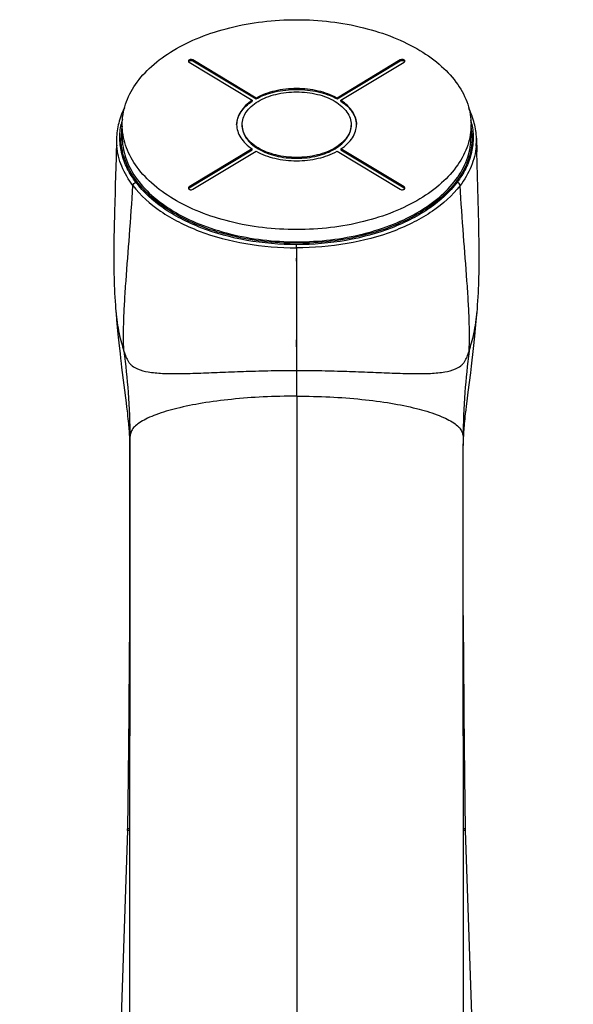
# Model space of a CAD drawing. Header units: millimetres. Extents: x 246 to 966, y 66 to 827.
# Tile 15 of 18: x 355 to 406, y 736 to 827. Entities that reach past the tile are written whole.
import ezdxf

# ---------------------------------------------------------------- set-up
doc = ezdxf.new("R2010")
doc.units = ezdxf.units.MM
doc.header["$LTSCALE"] = 65.395
doc.layers.get('0').update_dxf_attribs({"linetype": 'CONTINUOUS'})

msp = doc.modelspace()

# ---------------------------------------------------------------- linework, layer by layer
at = {"color": 7, "linetype": 'CONTINUOUS'}
for p, q in [((370.842, 822.6), (376.637, 819.113)), ((376.99, 819.326), (371.195, 822.813)), ((371.195, 822.733), (376.99, 819.246)), ((390.202, 822.813), (384.407, 819.326)), ((384.407, 819.246), (390.202, 822.734)), ((384.76, 819.113), (390.555, 822.601)), ((376.99, 819.246), (376.99, 819.326)), ((384.407, 819.326), (384.407, 819.246)), ((376.637, 819.113), (376.637, 819.033)), ((384.76, 819.033), (384.76, 819.113)), ((364.699, 815.763), (364.699, 816.881)), ((396.699, 815.763), (396.699, 816.882)), ((364.185, 815.599), (364.139, 813.826)), ((397.192, 815.628), (397.223, 814.395)), ((376.637, 814.65), (370.842, 811.162)), ((370.842, 811.082), (376.637, 814.57)), ((371.195, 810.949), (376.99, 814.437)), ((376.637, 814.57), (376.637, 814.65)), ((384.407, 814.437), (390.202, 810.95)), ((384.76, 814.65), (384.76, 814.57)), ((390.555, 811.162), (384.76, 814.65)), ((384.76, 814.57), (390.555, 811.082)), ((397.406, 807.768), (397.223, 814.395)), ((364.139, 813.826), (364.07, 811.362)), ((364.001, 808.908), (363.962, 807.359)), ((397.426, 806.84), (397.406, 807.768)), ((363.962, 807.359), (363.945, 806.478)), ((397.437, 806.231), (397.426, 806.84)), ((363.936, 805.893), (363.931, 805.299)), ((363.945, 806.478), (363.936, 805.893)), ((397.444, 805.622), (397.437, 806.231)), ((363.931, 805.299), (363.929, 804.694)), ((397.448, 805.013), (397.444, 805.622)), ((397.448, 804.411), (397.448, 805.013)), ((363.929, 804.694), (363.932, 804.084)), ((363.932, 804.084), (363.94, 803.474)), ((364.118, 799.788), (364.14, 799.527)), ((364.14, 799.527), (364.19, 798.961)), ((397.205, 799.154), (397.249, 799.663)), ((397.249, 799.663), (397.278, 800.02)), ((364.19, 798.961), (364.253, 798.288)), ((397.146, 798.505), (397.205, 799.154)), ((364.253, 798.288), (364.314, 797.669)), ((364.314, 797.669), (364.426, 796.58)), ((397.045, 797.478), (397.116, 798.195)), ((397.116, 798.195), (397.146, 798.505)), ((396.927, 796.346), (397.045, 797.478)), ((364.426, 796.58), (364.5, 795.898)), ((364.5, 795.898), (364.549, 795.46)), ((396.866, 795.786), (396.927, 796.346)), ((364.549, 795.46), (364.605, 794.975)), ((364.605, 794.975), (364.651, 794.593)), ((396.743, 794.724), (396.809, 795.281)), ((396.809, 795.281), (396.866, 795.786)), ((364.651, 794.593), (365.062, 791.361)), ((396.441, 792.353), (396.668, 794.119)), ((396.668, 794.119), (396.743, 794.724)), ((396.335, 791.522), (396.441, 792.353)), ((365.062, 791.361), (365.109, 790.978)), ((396.28, 791.065), (396.335, 791.522)), ((365.109, 790.978), (365.152, 790.609)), ((365.152, 790.609), (365.175, 790.403)), ((365.175, 790.403), (365.202, 790.152)), ((396.171, 790.105), (396.202, 790.392)), ((396.202, 790.392), (396.236, 790.691)), ((396.236, 790.691), (396.28, 791.065)), ((365.202, 790.152), (365.227, 789.906)), ((365.227, 789.906), (365.251, 789.667)), ((365.251, 789.667), (365.268, 789.479)), ((365.268, 789.479), (365.285, 789.294)), ((396.108, 789.464), (396.128, 789.671)), ((396.128, 789.671), (396.149, 789.884)), ((396.149, 789.884), (396.171, 790.105)), ((365.285, 789.294), (365.3, 789.113)), ((365.3, 789.113), (365.314, 788.934)), ((365.314, 788.934), (365.327, 788.757)), ((365.327, 788.757), (365.339, 788.583)), ((365.339, 788.583), (365.35, 788.41)), ((396.035, 788.52), (396.047, 788.699)), ((396.047, 788.699), (396.06, 788.883)), ((396.06, 788.883), (396.075, 789.071)), ((396.075, 789.071), (396.091, 789.265)), ((396.091, 789.265), (396.108, 789.464)), ((365.35, 788.41), (365.36, 788.243)), ((365.36, 788.243), (365.368, 788.084)), ((365.368, 788.084), (365.375, 787.933)), ((365.375, 787.933), (365.381, 787.794)), ((365.38, 787.898), (365.381, 787.849)), ((365.381, 787.849), (365.383, 787.764)), ((365.381, 787.794), (365.385, 787.7)), ((365.383, 787.764), (365.385, 787.663)), ((395.992, 787.648), (395.994, 787.735)), ((395.993, 787.7), (396, 787.863)), ((395.994, 787.735), (395.996, 787.831)), ((395.996, 787.831), (395.998, 787.897)), ((396, 787.863), (396.006, 788.015)), ((396.006, 788.015), (396.015, 788.176)), ((396.015, 788.176), (396.024, 788.344)), ((396.024, 788.344), (396.035, 788.52)), ((365.385, 787.663), (365.386, 787.579)), ((365.387, 787.454), (365.385, 703.228)), ((365.386, 787.579), (365.387, 787.519)), ((365.387, 787.519), (365.387, 787.454)), ((395.991, 787.576), (395.992, 787.648)), ((395.991, 787.523), (395.991, 787.576)), ((395.991, 787.456), (395.991, 787.523)), ((395.993, 703.215), (395.991, 787.456)), ((365.387, 773.073), (365.347, 768.225)), ((396.031, 768.225), (395.991, 773.073)), ((365.347, 768.225), (365.299, 762.934)), ((396.078, 762.934), (396.031, 768.225)), ((365.299, 762.934), (365.242, 757.109)), ((396.136, 757.109), (396.078, 762.934)), ((365.242, 757.109), (365.19, 752.28)), ((396.188, 752.26), (396.136, 757.109)), ((365.186, 752.116), (355.3, 465.505))]:
    msp.add_line(p, q, dxfattribs=at)
at = {"color": 9, "linetype": 'CONTINUOUS'}
for p, q in [((371.195, 822.813), (371.195, 822.733)), ((390.202, 822.734), (390.202, 822.813)), ((370.842, 811.162), (370.842, 811.082)), ((390.555, 811.082), (390.555, 811.162)), ((380.689, 805.573), (380.689, 791.975)), ((380.689, 804.362), (380.689, 804.632)), ((380.689, 796.508), (380.689, 797.148)), ((380.689, 791.975), (380.714, 791.975)), ((380.714, 791.975), (380.711, 707.349)), ((365.402, 703.948), (365.405, 788.153)), ((365.382, 752.119), (365.186, 752.116)), ((365.204, 752.117), (365.186, 752.116)), ((365.386, 752.279), (365.19, 752.28)), ((365.208, 752.28), (365.19, 752.28)), ((365.386, 752.119), (365.344, 752.118)), ((396.188, 752.28), (395.992, 752.279)), ((396.121, 752.118), (395.992, 752.118)), ((396.192, 752.116), (395.996, 752.118)), ((396.188, 752.28), (396.17, 752.28)), ((396.192, 752.116), (396.174, 752.117))]:
    msp.add_line(p, q, dxfattribs=at)
at = {"color": 7, "linetype": 'CONTINUOUS'}
for points in [[(364.07, 811.362), (364.049, 810.62), (364.001, 808.908)], [(397.278, 800.02), (397.304, 800.361), (397.328, 800.719), (397.35, 801.086), (397.37, 801.457), (397.387, 801.828), (397.402, 802.194), (397.415, 802.549), (397.424, 802.887), (397.432, 803.211), (397.438, 803.52), (397.443, 803.82), (397.448, 804.411)], [(363.94, 803.474), (363.947, 803.164), (363.955, 802.845), (363.965, 802.513), (363.977, 802.16), (363.992, 801.795), (364.01, 801.423), (364.03, 801.051), (364.052, 800.686), (364.076, 800.333), (364.101, 800.003), (364.118, 799.788)], [(406.078, 465.505), (396.191, 752.133), (396.189, 752.196), (396.188, 752.26)]]:
    msp.add_lwpolyline(points, dxfattribs=at)
at = {"color": 9, "linetype": 'CONTINUOUS'}
for centre, radius, start, end in [((370.501, 815.679), 5.903, 169.65176, 179.96386), ((370.793, 815.637), 6.315, 164.0767, 168.26613), ((390.613, 815.643), 6.286, 11.71034, 14.91871), ((390.896, 815.68), 5.903, 0.03602, 10.34872), ((370.283, 815.457), 6.1, 178.68557, 185.00835), ((391.095, 815.458), 6.1, 354.84264, 1.3354), ((380.252, 787.433), 14.865, 178.63041, 179.97984), ((382.833, 787.374), 17.446, 177.44202, 178.63789)]:
    msp.add_arc(centre, radius, start, end, dxfattribs=at)
at = {"color": 7, "linetype": 'CONTINUOUS'}
msp.add_arc((358.19, 752.358), 7, 358.02438, 359.36417, dxfattribs=at)
for points, knots in [([(364.699, 816.881), (364.699, 817.197), (364.751, 817.835), (365.068, 819.112), (365.88, 820.677), (367.401, 822.346), (369.415, 823.795), (371.847, 824.976), (374.608, 825.851), (377.595, 826.39), (380.699, 826.571), (383.802, 826.39), (386.79, 825.851), (389.55, 824.976), (391.982, 823.795), (393.996, 822.347), (395.517, 820.678), (396.329, 819.112), (396.646, 817.835), (396.699, 817.197), (396.699, 816.882)], [0, 0, 0, 0, 0.023193, 0.046772, 0.096316, 0.15085, 0.211285, 0.277517, 0.348687, 0.423415, 0.500001, 0.576587, 0.651316, 0.722485, 0.788717, 0.849151, 0.903684, 0.953228, 0.976807, 1, 1, 1, 1]), ([(371.195, 822.813), (371.157, 822.836), (371.064, 822.863), (370.947, 822.857), (370.861, 822.826), (370.799, 822.788), (370.769, 822.738), (370.769, 822.707)], [0, 0, 0, 0, 0.269569, 0.559659, 0.693772, 0.81234, 1, 1, 1, 1]), ([(370.769, 822.707), (370.769, 822.687), (370.785, 822.642), (370.821, 822.613), (370.842, 822.6)], [0, 0, 0, 0, 0.453973, 1, 1, 1, 1]), ([(370.778, 822.667), (370.781, 822.673), (370.796, 822.7), (370.821, 822.721), (370.842, 822.733)], [0, 0, 0, 0, 0.22709, 1, 1, 1, 1]), ([(370.894, 822.757), (370.944, 822.775), (371.049, 822.786), (371.152, 822.759), (371.195, 822.733)], [0, 0, 0, 0, 0.513584, 1, 1, 1, 1]), ([(390.629, 822.707), (390.629, 822.738), (390.598, 822.788), (390.536, 822.826), (390.45, 822.857), (390.333, 822.863), (390.24, 822.836), (390.202, 822.813)], [0, 0, 0, 0, 0.187659, 0.306227, 0.440339, 0.730429, 1, 1, 1, 1]), ([(390.202, 822.734), (390.245, 822.759), (390.348, 822.786), (390.454, 822.775), (390.504, 822.757)], [0, 0, 0, 0, 0.486417, 1, 1, 1, 1]), ([(390.555, 822.734), (390.563, 822.729), (390.588, 822.712), (390.61, 822.687), (390.62, 822.667)], [0, 0, 0, 0, 0.277142, 1, 1, 1, 1]), ([(390.555, 822.601), (390.576, 822.613), (390.612, 822.642), (390.629, 822.687), (390.629, 822.707)], [0, 0, 0, 0, 0.546028, 1, 1, 1, 1]), ([(384.407, 819.326), (383.871, 819.62), (382.648, 820.054), (380.699, 820.263), (378.75, 820.054), (377.526, 819.62), (376.99, 819.326)], [0, 0, 0, 0, 0.239189, 0.499999, 0.76081, 1, 1, 1, 1]), ([(375.699, 816.881), (375.699, 817.08), (375.768, 817.491), (376.068, 818.067), (376.543, 818.589), (377.419, 819.218), (378.828, 819.751), (380.699, 819.964), (382.57, 819.751), (383.979, 819.218), (384.854, 818.589), (385.329, 818.067), (385.629, 817.491), (385.699, 817.08), (385.699, 816.881)], [0, 0, 0, 0, 0.046698, 0.096321, 0.150942, 0.211474, 0.348722, 0.500001, 0.65128, 0.788528, 0.849059, 0.90368, 0.953303, 1, 1, 1, 1]), ([(376.99, 819.246), (377.526, 819.541), (378.75, 819.974), (380.699, 820.183), (382.648, 819.974), (383.871, 819.541), (384.407, 819.246)], [0, 0, 0, 0, 0.23919, 0.500001, 0.760811, 1, 1, 1, 1]), ([(364.908, 818.432), (364.686, 817.986), (364.334, 817.061), (364.196, 816.08), (364.185, 815.597)], [0, 0, 0, 0, 0.507717, 1, 1, 1, 1]), ([(376.637, 819.113), (376.419, 818.969), (376.024, 818.661), (375.558, 818.111), (375.266, 817.511), (375.199, 817.087), (375.199, 816.881)], [0, 0, 0, 0, 0.283726, 0.541145, 0.776833, 1, 1, 1, 1]), ([(375.2, 816.881), (375.208, 817.08), (375.288, 817.49), (375.584, 818.066), (376.042, 818.596), (376.426, 818.894), (376.637, 819.033)], [0, 0, 0, 0, 0.223119, 0.459352, 0.71696, 1, 1, 1, 1]), ([(386.199, 816.881), (386.199, 817.087), (386.131, 817.511), (385.839, 818.111), (385.373, 818.661), (384.978, 818.969), (384.76, 819.113)], [0, 0, 0, 0, 0.223168, 0.458856, 0.716274, 1, 1, 1, 1]), ([(384.76, 819.033), (384.972, 818.894), (385.355, 818.596), (385.813, 818.066), (386.109, 817.49), (386.189, 817.081), (386.197, 816.881)], [0, 0, 0, 0, 0.28304, 0.540647, 0.77688, 1, 1, 1, 1]), ([(397.192, 815.628), (397.179, 816.093), (397.046, 817.038), (396.714, 817.931), (396.505, 818.362)], [0, 0, 0, 0, 0.492651, 1, 1, 1, 1]), ([(396.699, 816.882), (396.699, 816.566), (396.646, 815.928), (396.329, 814.651), (395.517, 813.085), (393.996, 811.416), (391.982, 809.968), (389.55, 808.787), (386.79, 807.911), (383.802, 807.373), (380.699, 807.191), (377.595, 807.373), (374.608, 807.911), (371.847, 808.787), (369.415, 809.968), (367.401, 811.416), (365.88, 813.085), (365.068, 814.651), (364.751, 815.928), (364.699, 816.566), (364.699, 816.881)], [0, 0, 0, 0, 0.023193, 0.046772, 0.096316, 0.15085, 0.211285, 0.277517, 0.348687, 0.423415, 0.500001, 0.576587, 0.651316, 0.722485, 0.788717, 0.849151, 0.903684, 0.953228, 0.976807, 1, 1, 1, 1]), ([(375.199, 816.881), (375.199, 816.676), (375.266, 816.251), (375.558, 815.652), (376.024, 815.102), (376.419, 814.793), (376.637, 814.65)], [0, 0, 0, 0, 0.223168, 0.458856, 0.716274, 1, 1, 1, 1]), ([(385.699, 816.881), (385.699, 816.683), (385.629, 816.271), (385.329, 815.696), (384.854, 815.173), (383.979, 814.545), (382.57, 814.012), (380.699, 813.799), (378.828, 814.012), (377.419, 814.545), (376.543, 815.173), (376.068, 815.695), (375.768, 816.271), (375.699, 816.683), (375.699, 816.881)], [0, 0, 0, 0, 0.046698, 0.096321, 0.150942, 0.211474, 0.348722, 0.500001, 0.65128, 0.788528, 0.849059, 0.90368, 0.953303, 1, 1, 1, 1]), ([(375.699, 816.801), (375.699, 816.603), (375.768, 816.192), (376.068, 815.616), (376.543, 815.093), (377.419, 814.465), (378.828, 813.932), (380.699, 813.719), (382.57, 813.932), (383.979, 814.465), (384.854, 815.093), (385.329, 815.616), (385.629, 816.192), (385.699, 816.603), (385.699, 816.802)], [0, 0, 0, 0, 0.046697, 0.09632, 0.150941, 0.211472, 0.34872, 0.499999, 0.651278, 0.788526, 0.849058, 0.903679, 0.953302, 1, 1, 1, 1]), ([(384.76, 814.65), (384.978, 814.793), (385.373, 815.102), (385.839, 815.652), (386.131, 816.251), (386.199, 816.676), (386.199, 816.881)], [0, 0, 0, 0, 0.283726, 0.541145, 0.776833, 1, 1, 1, 1]), ([(376.99, 814.437), (377.526, 814.142), (378.75, 813.709), (380.699, 813.5), (382.648, 813.709), (383.871, 814.142), (384.407, 814.437)], [0, 0, 0, 0, 0.239189, 0.499999, 0.76081, 1, 1, 1, 1]), ([(370.842, 811.162), (370.821, 811.15), (370.785, 811.121), (370.769, 811.076), (370.769, 811.056)], [0, 0, 0, 0, 0.546028, 1, 1, 1, 1]), ([(390.629, 811.056), (390.629, 811.076), (390.612, 811.121), (390.576, 811.15), (390.555, 811.162)], [0, 0, 0, 0, 0.453973, 1, 1, 1, 1]), ([(370.769, 811.056), (370.769, 811.025), (370.799, 810.975), (370.861, 810.936), (370.947, 810.906), (371.064, 810.9), (371.157, 810.926), (371.195, 810.949)], [0, 0, 0, 0, 0.187659, 0.306227, 0.440339, 0.730429, 1, 1, 1, 1]), ([(370.778, 811.016), (370.78, 811.021), (370.791, 811.04), (370.807, 811.057), (370.82, 811.067)], [0, 0, 0, 0, 0.232933, 1, 1, 1, 1]), ([(390.202, 810.95), (390.24, 810.926), (390.333, 810.9), (390.45, 810.906), (390.536, 810.937), (390.598, 810.975), (390.629, 811.025), (390.629, 811.056)], [0, 0, 0, 0, 0.269569, 0.559659, 0.693772, 0.81234, 1, 1, 1, 1]), ([(390.555, 811.082), (390.563, 811.078), (390.588, 811.061), (390.61, 811.036), (390.62, 811.016)], [0, 0, 0, 0, 0.276889, 1, 1, 1, 1])]:
    msp.add_open_spline(points, degree=3, knots=knots, dxfattribs=at)
for points in [[(370.842, 822.733), (370.858, 822.743), (370.876, 822.751), (370.894, 822.757)], [(390.504, 822.757), (390.521, 822.751), (390.539, 822.743), (390.555, 822.734)], [(370.82, 811.067), (370.827, 811.073), (370.834, 811.078), (370.842, 811.082)]]:
    msp.add_open_spline(points, degree=3, dxfattribs=at)
at = {"color": 9, "linetype": 'CONTINUOUS'}
for points, knots in [([(365.96, 811.588), (365.658, 811.989), (365.135, 812.819), (364.625, 814.17), (364.431, 815.555), (364.517, 816.474), (364.61, 816.921)], [0, 0, 0, 0, 0.265554, 0.516274, 0.758528, 1, 1, 1, 1]), ([(396.768, 816.919), (396.861, 816.473), (396.946, 815.554), (396.753, 814.17), (396.243, 812.82), (395.721, 811.99), (395.418, 811.59)], [0, 0, 0, 0, 0.241467, 0.483724, 0.734446, 1, 1, 1, 1]), ([(396.799, 815.684), (396.799, 815.366), (396.746, 814.724), (396.427, 813.439), (395.61, 811.864), (394.079, 810.184), (392.052, 808.727), (389.605, 807.538), (386.828, 806.657), (383.821, 806.116), (380.699, 805.933), (377.576, 806.116), (374.569, 806.657), (371.792, 807.538), (369.345, 808.727), (367.318, 810.184), (365.788, 811.863), (364.97, 813.439), (364.651, 814.724), (364.599, 815.366), (364.599, 815.683)], [0, 0, 0, 0, 0.023193, 0.046772, 0.096316, 0.15085, 0.211285, 0.277517, 0.348687, 0.423416, 0.500002, 0.576588, 0.651316, 0.722486, 0.788717, 0.849151, 0.903684, 0.953228, 0.976807, 1, 1, 1, 1]), ([(364.699, 815.763), (364.699, 815.447), (364.751, 814.81), (365.068, 813.533), (365.88, 811.967), (367.401, 810.298), (369.415, 808.85), (371.847, 807.669), (374.608, 806.793), (377.595, 806.255), (380.699, 806.073), (383.802, 806.255), (386.79, 806.793), (389.55, 807.669), (391.982, 808.85), (393.996, 810.298), (395.517, 811.967), (396.329, 813.533), (396.646, 814.81), (396.699, 815.448), (396.699, 815.763)], [0, 0, 0, 0, 0.023193, 0.046772, 0.096316, 0.150849, 0.211283, 0.277515, 0.348684, 0.423413, 0.499999, 0.576585, 0.651313, 0.722483, 0.788715, 0.84915, 0.903684, 0.953228, 0.976807, 1, 1, 1, 1]), ([(365.69, 811.293), (365.276, 811.834), (364.591, 812.984), (364.262, 814.288), (364.207, 814.924)], [0, 0, 0, 0, 0.516245, 1, 1, 1, 1]), ([(397.17, 814.91), (397.113, 814.276), (396.783, 812.978), (396.101, 811.833), (395.688, 811.293)], [0, 0, 0, 0, 0.483756, 1, 1, 1, 1]), ([(364.857, 796.115), (364.831, 796.548), (364.811, 797.491), (364.843, 799.005), (364.927, 800.713), (365.099, 803.305), (365.381, 806.848), (365.591, 809.766), (365.69, 811.292)], [0, 0, 0, 0, 0.085687, 0.185835, 0.298803, 0.422929, 0.698249, 1, 1, 1, 1]), ([(365.69, 811.293), (365.696, 811.359), (365.768, 811.49), (365.892, 811.567), (365.961, 811.587)], [0, 0, 0, 0, 0.479978, 1, 1, 1, 1]), ([(365.69, 811.292), (366.389, 810.378), (367.762, 809.16), (369.905, 807.902), (372.48, 806.768), (376.098, 805.82), (379.134, 805.573), (380.689, 805.573)], [0, 0, 0, 0, 0.20885, 0.325809, 0.450445, 0.717988, 1, 1, 1, 1]), ([(380.69, 805.871), (379.161, 805.871), (376.176, 806.124), (372.622, 807.075), (370.095, 808.208), (367.99, 809.467), (366.647, 810.681), (365.96, 811.588)], [0, 0, 0, 0, 0.281499, 0.548716, 0.673336, 0.790424, 1, 1, 1, 1]), ([(395.688, 811.293), (394.989, 810.378), (393.615, 809.161), (391.473, 807.902), (388.898, 806.769), (385.279, 805.821), (382.244, 805.572), (380.689, 805.573)], [0, 0, 0, 0, 0.208867, 0.325823, 0.450459, 0.717997, 1, 1, 1, 1]), ([(395.418, 811.59), (394.732, 810.682), (393.388, 809.468), (391.285, 808.209), (388.757, 807.075), (385.203, 806.124), (382.218, 805.871), (380.69, 805.871)], [0, 0, 0, 0, 0.209572, 0.326658, 0.451278, 0.718496, 1, 1, 1, 1]), ([(395.688, 811.293), (395.682, 811.36), (395.61, 811.491), (395.486, 811.567), (395.417, 811.587)], [0, 0, 0, 0, 0.480042, 1, 1, 1, 1]), ([(396.521, 796.114), (396.547, 796.548), (396.567, 797.491), (396.535, 799.005), (396.451, 800.713), (396.279, 803.305), (395.997, 806.849), (395.786, 809.767), (395.688, 811.293)], [0, 0, 0, 0, 0.085686, 0.185835, 0.298803, 0.422929, 0.69825, 1, 1, 1, 1]), ([(380.689, 805.573), (380.689, 805.601), (380.688, 805.7), (380.689, 805.8), (380.69, 805.871)], [0, 0, 0, 0, 0.280725, 1, 1, 1, 1]), ([(364.12, 799.766), (364.177, 799.079), (364.316, 798.101), (364.615, 796.892), (364.779, 796.362), (364.856, 796.114)], [0, 0, 0, 0, 0.554275, 0.791085, 1, 1, 1, 1]), ([(396.521, 796.114), (396.599, 796.362), (396.763, 796.892), (397.062, 798.101), (397.201, 799.079), (397.258, 799.766)], [0, 0, 0, 0, 0.208914, 0.445725, 1, 1, 1, 1]), ([(364.856, 796.114), (365.013, 794.849), (365.291, 792.201), (365.404, 789.539), (365.404, 788.153)], [0, 0, 0, 0, 0.479263, 1, 1, 1, 1]), ([(364.857, 796.114), (364.912, 795.936), (365.023, 795.596), (365.221, 795.2), (365.427, 794.931), (365.693, 794.684), (365.942, 794.549), (366.119, 794.474)], [0, 0, 0, 0, 0.260412, 0.497015, 0.612086, 0.731432, 1, 1, 1, 1]), ([(395.259, 794.474), (395.436, 794.549), (395.685, 794.684), (395.951, 794.931), (396.157, 795.2), (396.355, 795.596), (396.466, 795.936), (396.521, 796.114)], [0, 0, 0, 0, 0.268568, 0.387915, 0.502986, 0.739588, 1, 1, 1, 1]), ([(396.521, 796.114), (396.364, 794.849), (396.086, 792.201), (395.973, 789.539), (395.973, 788.153)], [0, 0, 0, 0, 0.479264, 1, 1, 1, 1]), ([(366.119, 794.474), (366.431, 794.342), (366.966, 794.21), (367.735, 794.109), (368.708, 794.041), (369.783, 794.034), (370.956, 794.06), (371.59, 794.079), (371.918, 794.093)], [0, 0, 0, 0, 0.173904, 0.279605, 0.398168, 0.674284, 0.831378, 1, 1, 1, 1]), ([(371.918, 794.093), (372.244, 794.106), (372.911, 794.131), (374.3, 794.189), (376.121, 794.26), (378.377, 794.321), (379.912, 794.334), (380.689, 794.335)], [0, 0, 0, 0, 0.11147, 0.228301, 0.47515, 0.734454, 1, 1, 1, 1]), ([(380.689, 794.335), (381.466, 794.334), (383.001, 794.321), (385.257, 794.26), (387.078, 794.189), (388.467, 794.131), (389.134, 794.106), (389.46, 794.093)], [0, 0, 0, 0, 0.265546, 0.52485, 0.771699, 0.88853, 1, 1, 1, 1]), ([(389.46, 794.093), (389.788, 794.079), (390.422, 794.06), (391.594, 794.034), (392.67, 794.041), (393.643, 794.109), (394.412, 794.21), (394.947, 794.342), (395.259, 794.474)], [0, 0, 0, 0, 0.168622, 0.325716, 0.601832, 0.720396, 0.826096, 1, 1, 1, 1]), ([(380.689, 791.975), (379.673, 791.975), (377.68, 791.927), (374.791, 791.715), (372.136, 791.371), (369.82, 790.91), (368.152, 790.42), (367.061, 789.972), (366.426, 789.64), (365.935, 789.296), (365.595, 788.93), (365.436, 788.535), (365.409, 788.277), (365.405, 788.153)], [0, 0, 0, 0, 0.185168, 0.36335, 0.527887, 0.672811, 0.79352, 0.844102, 0.887662, 0.923904, 0.953063, 0.977305, 1, 1, 1, 1]), ([(380.714, 791.975), (381.728, 791.975), (383.719, 791.927), (386.604, 791.714), (389.254, 791.369), (391.566, 790.909), (393.232, 790.418), (394.321, 789.97), (394.955, 789.639), (395.445, 789.295), (395.739, 788.976), (395.872, 788.713), (395.93, 788.526), (395.959, 788.37), (395.971, 788.246), (395.972, 788.184), (395.973, 788.153)], [0, 0, 0, 0, 0.185204, 0.363375, 0.527874, 0.672761, 0.793442, 0.844057, 0.887608, 0.923806, 0.952947, 0.965469, 0.977257, 0.988707, 0.994364, 1, 1, 1, 1]), ([(395.987, 787.789), (395.987, 787.759), (395.989, 787.642), (395.991, 787.525), (395.991, 787.439)], [0, 0, 0, 0, 0.257523, 1, 1, 1, 1])]:
    msp.add_open_spline(points, degree=3, knots=knots, dxfattribs=at)
msp.add_open_spline([(395.973, 788.153), (395.977, 788.032), (395.984, 787.91), (395.987, 787.789)], degree=3, dxfattribs=at)

doc.saveas('drawing.dxf')
